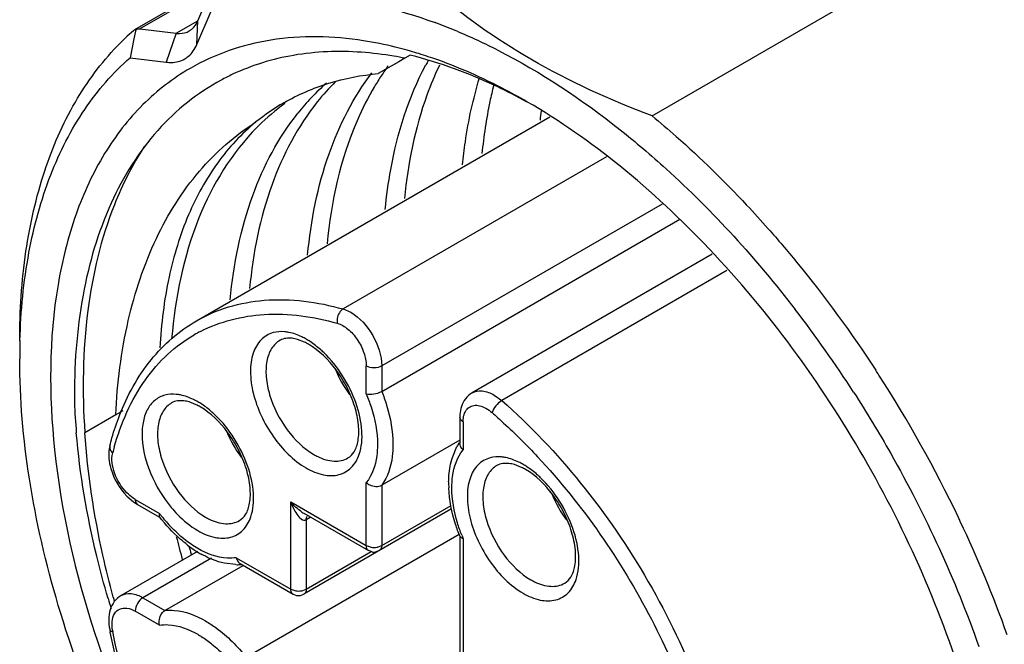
# Model space of a CAD drawing. Header units: inches. Extents: x 0 to 34, y 0 to 22.
# Tile 64 of 126: x 21.518 to 21.871, y 11.109 to 11.333. Entities that reach past the tile are written whole.
import ezdxf

# ---------------------------------------------------------------- set-up
doc = ezdxf.new("R2010")
doc.units = ezdxf.units.IN
doc.header["$LTSCALE"] = 1.87
doc.header["$MEASUREMENT"] = 0
doc.layers.get('0').update_dxf_attribs({"linetype": 'CONTINUOUS'})

msp = doc.modelspace()

# ---------------------------------------------------------------- linework, layer by layer
at = {"color": 7, "linetype": 'CONTINUOUS'}
for p, q in [((21.7448248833, 11.2984621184), (21.9062902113, 11.3916901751)), ((21.587154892, 11.3457268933), (21.558792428, 11.329350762)), ((21.5866885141, 11.3447033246), (21.5607237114, 11.3297115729)), ((21.5815700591, 11.3326498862), (21.5866897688, 11.3447011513)), ((21.5811834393, 11.3240870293), (21.5863023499, 11.3361391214)), ((21.5584079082, 11.3290706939), (21.5587924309, 11.3293507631)), ((21.5587924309, 11.3293507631), (21.558992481, 11.329449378)), ((21.558992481, 11.329449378), (21.5592750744, 11.3295266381)), ((21.5592210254, 11.3292630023), (21.559150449, 11.3289186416)), ((21.5592750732, 11.3295266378), (21.5592210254, 11.3292630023)), ((21.5592750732, 11.3295266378), (21.560264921, 11.3297279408)), ((21.560264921, 11.3297279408), (21.5607235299, 11.3297114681)), ((21.5607235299, 11.3297114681), (21.5737206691, 11.3281186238)), ((21.5737208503, 11.3281187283), (21.5815696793, 11.3326505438)), ((21.5811826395, 11.3240878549), (21.5815700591, 11.3326498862)), ((21.5585774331, 11.326118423), (21.5571963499, 11.3193369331)), ((21.559150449, 11.3289186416), (21.5585774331, 11.326118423)), ((21.5737206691, 11.3281186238), (21.570193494, 11.3177440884)), ((21.5571963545, 11.3193369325), (21.5701938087, 11.3177429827)), ((21.6559843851, 11.3191726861), (21.6537710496, 11.3178950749)), ((21.6578717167, 11.3202606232), (21.6559855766, 11.3191722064)), ((21.6537710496, 11.3178950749), (21.6464215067, 11.3136525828)), ((21.581075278, 11.2247816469), (21.7080832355, 11.2981144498)), ((21.7285041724, 11.2837495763), (21.6337638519, 11.2290477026)), ((21.7484808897, 11.2667765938), (21.647664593, 11.2085665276)), ((21.647664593, 11.1994331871), (21.7548040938, 11.2612941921)), ((21.7663938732, 11.248689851), (21.6801565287, 11.1988974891)), ((21.771753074, 11.2428615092), (21.6907961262, 11.1961179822)), ((21.6337638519, 11.2290477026), (21.6365290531, 11.2278538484)), ((21.6199442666, 11.2171201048), (21.6173857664, 11.2181155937)), ((21.642096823, 11.1985192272), (21.642096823, 11.2085665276)), ((21.647664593, 11.2085665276), (21.647664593, 11.1994331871)), ((21.5809698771, 11.1946211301), (21.5784113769, 11.1956166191)), ((21.6880309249, 11.1981173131), (21.6907961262, 11.1961179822)), ((21.5546288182, 11.1924731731), (21.5520319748, 11.1909739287)), ((21.5520319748, 11.1909739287), (21.540940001, 11.1845703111)), ((21.6757422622, 11.1900816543), (21.6757422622, 11.1806858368)), ((21.6768953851, 11.188474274), (21.6768953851, 11.1784269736)), ((21.6757422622, 11.181945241), (21.647664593, 11.1657335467)), ((21.6730422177, 11.1757249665), (21.6746837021, 11.1796078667)), ((21.6978930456, 11.1721134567), (21.6953345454, 11.1731089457)), ((21.642096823, 11.144009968), (21.642096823, 11.1666475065)), ((21.647664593, 11.1657335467), (21.647664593, 11.144009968)), ((21.5560401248, 11.1618259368), (21.5584323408, 11.1597515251)), ((21.5584323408, 11.1597515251), (21.5598598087, 11.158820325)), ((21.5590445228, 11.1606224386), (21.5677460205, 11.1555983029)), ((21.6149539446, 11.1283410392), (21.6149539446, 11.1596819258)), ((21.6149539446, 11.1596819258), (21.642096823, 11.144009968)), ((21.5598598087, 11.158820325), (21.5677827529, 11.1542457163)), ((21.672750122, 11.1571626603), (21.6197064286, 11.1265389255)), ((21.647664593, 11.144009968), (21.6726158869, 11.1584165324)), ((21.6197059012, 11.1556068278), (21.6429121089, 11.1422078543)), ((21.6219189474, 11.1540597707), (21.6205217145, 11.153253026)), ((21.6205217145, 11.153253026), (21.6205217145, 11.1283410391)), ((21.6754444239, 11.1480269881), (21.5989240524, 11.1038450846)), ((21.6757422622, 11.147263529), (21.6757422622, 11.1038275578)), ((21.6768953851, 11.1465552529), (21.6768953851, 11.1022201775)), ((21.5814304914, 11.1419083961), (21.5539540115, 11.126043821)), ((21.6205217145, 11.1283410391), (21.6439066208, 11.141843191)), ((21.642096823, 11.144009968), (21.6438617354, 11.1434216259)), ((21.6441786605, 11.1417434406), (21.6429121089, 11.1422078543)), ((21.646849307, 11.1422078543), (21.645490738, 11.1417278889)), ((21.6464321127, 11.1435290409), (21.647664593, 11.144009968)), ((21.5864640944, 11.1394879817), (21.5618284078, 11.1252636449)), ((21.5953486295, 11.1396609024), (21.6149539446, 11.1283410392)), ((21.5697383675, 11.1206965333), (21.5978131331, 11.1369065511)), ((21.5952649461, 11.137155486), (21.5910715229, 11.1376778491)), ((21.5967281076, 11.1375330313), (21.6157692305, 11.1265389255)), ((21.6149539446, 11.1283410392), (21.616718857, 11.1277526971)), ((21.6192892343, 11.1278601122), (21.6205217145, 11.1283410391)), ((21.5618284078, 11.1252636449), (21.5697383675, 11.1206965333)), ((21.6157692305, 11.1265389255), (21.6170423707, 11.1260733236)), ((21.6170423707, 11.1260733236), (21.6184297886, 11.1260726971)), ((21.6184297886, 11.1260726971), (21.6197064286, 11.1265389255)), ((21.5677460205, 11.115417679), (21.5590445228, 11.1204418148)), ((21.5508002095, 11.1140208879), (21.550748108, 11.1166953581))]:
    msp.add_line(p, q, dxfattribs=at)
for centre, radius, start, end in [((21.6026441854, 11.1560657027), 0.1872531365, 67.5825640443, 69.9560535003), ((21.6200127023, 11.258573), 0.093621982, 131.1487626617, 136.0735806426), ((21.6001059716, 11.1498007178), 0.1940126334, 67.3626188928, 67.5951924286), ((21.6165417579, 11.1768250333), 0.1506886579, 74.0214061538, 74.6725741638), ((21.6155767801, 11.1734737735), 0.1541760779, 72.871177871, 74.0194860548), ((21.6140530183, 11.1685402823), 0.1593395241, 71.5927698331, 72.870042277), ((21.7252057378, 11.2615216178), 0.0931551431, 143.8607680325, 146.5061130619), ((21.7556228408, 11.2676559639), 0.1043825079, 150.9170436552, 151.9481054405), ((21.6287475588, 11.239328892), 0.0817829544, 115.0878460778, 118.3416283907), ((21.728884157, 11.2590923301), 0.0975633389, 146.5084837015, 149.2300509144), ((21.6818500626, 11.2485918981), 0.0819833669, 131.2207219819, 136.5224238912), ((21.6910709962, 11.2504353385), 0.0851199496, 134.8614136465, 141.4454749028), ((21.6846293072, 11.2459787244), 0.0857981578, 136.5331644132, 141.4300717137), ((21.6518420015, 11.2350624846), 0.0786385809, 120.0292571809, 128.9095841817), ((21.6598564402, 11.2377358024), 0.0803468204, 125.8565938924, 134.5840279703), ((21.8836835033, 11.279759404), 0.1799316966, 173.4708296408, 174.5171876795), ((21.6613369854, 11.2361799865), 0.0824941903, 134.5578884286, 135.2097396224), ((21.4843893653, 10.9905809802), 0.4034581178, 41.4976932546, 43.1313634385), ((21.4528496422, 10.9641286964), 0.4336294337, 32.8159637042, 37.6272131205), ((21.606645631, 11.1740641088), 0.0527705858, 117.2300463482, 119.9960934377), ((21.75504124, 11.2111410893), 0.2375229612, 178.4147194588, 180.004390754), ((21.6107807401, 11.1981342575), 0.0210815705, 59.9514231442, 64.235701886), ((21.6065479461, 11.1940155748), 0.0279178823, 56.5948365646, 59.964856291), ((21.6695394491, 11.2233411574), 0.0417632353, 202.4757286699, 216.8079104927), ((21.4425385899, 10.9573748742), 0.4569336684, 32.8582502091, 33.1219998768), ((21.4411696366, 10.9564741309), 0.4585723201, 25.5302515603, 32.8599863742), ((21.7873680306, 11.2056546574), 0.2503834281, 182.3363653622, 184.8344950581), ((21.5675735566, 11.1715166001), 0.0279178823, 56.5948365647, 59.9648562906), ((21.5718063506, 11.1756352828), 0.0210815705, 59.9514231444, 64.2357018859), ((21.6305650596, 11.2008421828), 0.0417632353, 202.47572867, 216.8079104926), ((21.6919783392, 11.1702249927), 0.0196759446, 147.1849186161, 151.5188037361), ((21.6448264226, 11.1534318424), 0.0968666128, 164.4455479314, 165.7160256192), ((21.6341550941, 11.1954783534), 0.0216713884, 239.9578605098, 244.0071616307), ((21.6887295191, 11.1531276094), 0.0210815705, 59.9514231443, 64.2357018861), ((21.6844967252, 11.1490089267), 0.0279178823, 56.5948365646, 59.9648562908), ((21.7107725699, 11.1664314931), 0.0390668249, 179.3236924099, 182.4230165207), ((21.7474882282, 11.1783345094), 0.0417632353, 202.4757286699, 216.8079104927), ((21.6263373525, 11.1670600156), 0.0132344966, 236.1074279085, 239.9289503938), ((21.6148496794, 11.1913895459), 0.059158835, 217.2290217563, 218.4894896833), ((21.6126272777, 11.189567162), 0.0562851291, 218.445450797, 223.8972270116), ((21.5951807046, 11.1729793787), 0.0216713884, 239.9578605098, 244.0071616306), ((21.4483526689, 10.9599913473), 0.4505747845, 25.3215450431, 25.5203342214), ((21.4580734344, 10.9644703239), 0.439872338, 19.5829038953, 25.3357305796), ((21.9082649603, 11.2296072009), 0.3444390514, 193.8335610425, 195.2395606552), ((21.7314425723, 11.1694521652), 0.05915796, 201.5100241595, 202.7708808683), ((21.6043001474, 11.1787350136), 0.0435088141, 232.596961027, 237.6139075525), ((21.9151981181, 11.2324492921), 0.3483033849, 194.7400118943, 195.2360454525), ((21.6018921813, 11.1749853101), 0.0390525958, 237.6505907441, 240.6361464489), ((21.644880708, 11.1499930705), 0.0066499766, 261.185872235, 278.8141277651), ((21.6448807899, 11.1456242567), 0.0039438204, 259.7448039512, 278.8970319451), ((21.6449653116, 11.1494263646), 0.0060770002, 278.8445961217, 283.967370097), ((21.5957881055, 11.1568263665), 0.0196778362, 268.4765420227, 272.8110090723), ((21.5958184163, 11.1560548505), 0.0189057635, 272.8339268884, 273.9342316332), ((21.7121038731, 11.1504717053), 0.0216713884, 239.9578605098, 244.0071616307), ((21.6177378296, 11.1343241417), 0.0066499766, 261.185872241, 278.814127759), ((21.6178224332, 11.1337574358), 0.0060770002, 278.8445961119, 283.9673701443), ((21.8861292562, 11.2235184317), 0.3509501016, 196.3032034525, 196.9220729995), ((21.8910509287, 11.2173300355), 0.352114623, 195.1173201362, 195.3495893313), ((21.7561164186, 11.1545086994), 0.210196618, 191.1330918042, 191.4218895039), ((21.5651600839, 11.115876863), 0.0144793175, 187.3644988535, 191.1579499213)]:
    msp.add_arc(centre, radius, start, end, dxfattribs=at)
for points, knots in [([(21.7448248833, 11.2984621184), (21.7298294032, 11.3041192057), (21.70195331, 11.3167381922), (21.6768464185, 11.3344005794), (21.6660355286, 11.3439541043)], [0, 0, 0, 0, 0.5262661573, 1, 1, 1, 1]), ([(21.5863023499, 11.3361391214), (21.5983912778, 11.3402699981), (21.6262721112, 11.3433753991), (21.6532065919, 11.3369413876), (21.6668234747, 11.3319769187)], [0, 0, 0, 0, 0.4684913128, 1, 1, 1, 1]), ([(21.5784649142, 11.3289721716), (21.5788018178, 11.3291666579), (21.5801356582, 11.3301016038), (21.5810885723, 11.3315158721), (21.5815704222, 11.3326500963)], [0, 0, 0, 0, 0.2399308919, 1, 1, 1, 1]), ([(21.5737210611, 11.32811885), (21.574151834, 11.3280660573), (21.5757705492, 11.3279714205), (21.5774358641, 11.3283781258), (21.5784649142, 11.3289721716)], [0, 0, 0, 0, 0.2675349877, 1, 1, 1, 1]), ([(21.6411292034, 11.3254429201), (21.6301496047, 11.327152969), (21.6084153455, 11.3277139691), (21.5876671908, 11.3206460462), (21.5787994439, 11.3155269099)], [0, 0, 0, 0, 0.5204369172, 1, 1, 1, 1]), ([(21.6747809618, 11.3288664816), (21.6797448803, 11.3267964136), (21.7004693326, 11.3171279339), (21.7196535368, 11.3043308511), (21.7333435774, 11.2934744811)], [0, 0, 0, 0, 0.2353675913, 1, 1, 1, 1]), ([(21.5175183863, 11.217552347), (21.5175186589, 11.2283236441), (21.5188402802, 11.2490101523), (21.5253844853, 11.2781123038), (21.5363156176, 11.3033138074), (21.5467712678, 11.3174916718), (21.5525832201, 11.3235217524)], [0, 0, 0, 0, 0.2830115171, 0.5424654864, 0.7799501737, 1, 1, 1, 1]), ([(21.5768341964, 11.3189308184), (21.5773062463, 11.3192033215), (21.5791754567, 11.320513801), (21.5805081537, 11.322497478), (21.5811834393, 11.3240870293)], [0, 0, 0, 0, 0.2398916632, 1, 1, 1, 1]), ([(21.6563740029, 11.3221538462), (21.6550946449, 11.3225044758), (21.6500615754, 11.3238121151), (21.6449565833, 11.3248468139), (21.6411292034, 11.3254429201)], [0, 0, 0, 0, 0.2551001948, 1, 1, 1, 1]), ([(21.5176091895, 11.2177121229), (21.5179033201, 11.2282980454), (21.5198453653, 11.2485570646), (21.527504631, 11.2768026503), (21.5396800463, 11.300844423), (21.550998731, 11.3139250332), (21.5571963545, 11.3193369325)], [0, 0, 0, 0, 0.2836980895, 0.5427248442, 0.7795795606, 1, 1, 1, 1]), ([(21.5701938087, 11.3177429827), (21.5707965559, 11.3176691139), (21.5730615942, 11.317529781), (21.5753937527, 11.3180992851), (21.5768341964, 11.3189308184)], [0, 0, 0, 0, 0.2674569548, 1, 1, 1, 1]), ([(21.64029889, 11.3213087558), (21.6322048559, 11.3218750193), (21.6162849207, 11.3213099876), (21.6009976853, 11.3166395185), (21.5940709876, 11.3133963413)], [0, 0, 0, 0, 0.5147651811, 1, 1, 1, 1]), ([(21.6559862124, 11.3191725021), (21.6546659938, 11.3194367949), (21.6494741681, 11.3203949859), (21.6442222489, 11.3210342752), (21.64029889, 11.3213087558)], [0, 0, 0, 0, 0.255033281, 1, 1, 1, 1]), ([(21.6997265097, 11.3035429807), (21.6962476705, 11.3054478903), (21.682857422, 11.312304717), (21.6686326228, 11.3176208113), (21.657871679, 11.3202606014)], [0, 0, 0, 0, 0.2636030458, 1, 1, 1, 1]), ([(21.6998458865, 11.3035373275), (21.6969071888, 11.3052339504), (21.6854972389, 11.3114864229), (21.6734936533, 11.3166909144), (21.6643674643, 11.3197273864)], [0, 0, 0, 0, 0.2607946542, 1, 1, 1, 1]), ([(21.5787994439, 11.3155269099), (21.5726210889, 11.3119602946), (21.5609244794, 11.3029200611), (21.5470055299, 11.2848535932), (21.5367981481, 11.2627172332), (21.5279857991, 11.2270951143), (21.5279893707, 11.1753741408), (21.5375329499, 11.1338772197), (21.5445049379, 11.1124671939)], [0, 0, 0, 0, 0.0969006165, 0.1980934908, 0.3069490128, 0.4256231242, 0.6941550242, 1, 1, 1, 1]), ([(21.6488971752, 11.2648040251), (21.6493597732, 11.2696215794), (21.6517896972, 11.2874913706), (21.6572918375, 11.305088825), (21.6635029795, 11.3167440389)], [0, 0, 0, 0, 0.2681784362, 1, 1, 1, 1]), ([(21.6683853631, 11.3166506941), (21.6667089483, 11.3131465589), (21.6603594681, 11.2978574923), (21.6570601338, 11.281405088), (21.6558573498, 11.2688144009)], [0, 0, 0, 0, 0.2349612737, 1, 1, 1, 1]), ([(21.6124879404, 11.3031454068), (21.6175643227, 11.3060770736), (21.6285946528, 11.3108740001), (21.6403977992, 11.3131044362), (21.6464238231, 11.3136465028)], [0, 0, 0, 0, 0.4920987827, 1, 1, 1, 1]), ([(21.621027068, 11.2484226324), (21.6221890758, 11.260757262), (21.626694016, 11.2839206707), (21.6374519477, 11.3051627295), (21.6440984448, 11.3138939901)], [0, 0, 0, 0, 0.5303062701, 1, 1, 1, 1]), ([(21.6767362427, 11.2808792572), (21.6769996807, 11.2836223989), (21.6782521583, 11.2941523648), (21.6804918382, 11.3045778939), (21.682803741, 11.3120784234)], [0, 0, 0, 0, 0.2598670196, 1, 1, 1, 1]), ([(21.5899214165, 11.3113093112), (21.5814034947, 11.3067144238), (21.5654109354, 11.293853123), (21.5485472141, 11.2666172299), (21.538746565, 11.2328963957), (21.5370424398, 11.2083507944), (21.5371927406, 11.1954475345)], [0, 0, 0, 0, 0.2176566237, 0.4504725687, 0.7097947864, 1, 1, 1, 1]), ([(21.6450549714, 11.3090049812), (21.6427041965, 11.3050585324), (21.633746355, 11.2873574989), (21.6294131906, 11.267569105), (21.6279913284, 11.2524401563)], [0, 0, 0, 0, 0.2321240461, 1, 1, 1, 1]), ([(21.6878971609, 11.3094515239), (21.6873990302, 11.3074973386), (21.6855152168, 11.2994005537), (21.6842933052, 11.2911541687), (21.6836944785, 11.2848877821)], [0, 0, 0, 0, 0.2426334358, 1, 1, 1, 1]), ([(21.6245058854, 11.3034871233), (21.6174721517, 11.2946732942), (21.6060545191, 11.2729355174), (21.6013509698, 11.2490828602), (21.6001549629, 11.2363648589)], [0, 0, 0, 0, 0.4688629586, 1, 1, 1, 1]), ([(21.8710708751, 11.0069860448), (21.8710702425, 11.0205204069), (21.8685936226, 11.0486869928), (21.8551273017, 11.1065103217), (21.8238589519, 11.1774345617), (21.7780673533, 11.2399729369), (21.7347221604, 11.2805437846), (21.711566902, 11.2967703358), (21.6998458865, 11.3035373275)], [0, 0, 0, 0, 0.1142560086, 0.2375383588, 0.5000028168, 0.7624650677, 0.8857454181, 1, 1, 1, 1]), ([(21.5931952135, 11.2323463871), (21.5943912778, 11.2450649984), (21.5990951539, 11.2689187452), (21.6105138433, 11.2906573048), (21.6175482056, 11.2994712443)], [0, 0, 0, 0, 0.5311384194, 1, 1, 1, 1]), ([(21.7448248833, 11.2984621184), (21.7477582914, 11.296042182), (21.7596053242, 11.285919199), (21.7707749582, 11.275009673), (21.7788283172, 11.2664145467)], [0, 0, 0, 0, 0.2440599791, 1, 1, 1, 1]), ([(21.5520307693, 11.190973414), (21.5525749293, 11.2023639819), (21.5553056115, 11.2241355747), (21.5651959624, 11.2541383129), (21.5806854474, 11.2789730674), (21.5948456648, 11.2914500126), (21.6024464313, 11.2962590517)], [0, 0, 0, 0, 0.2826298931, 0.5406175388, 0.7770805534, 1, 1, 1, 1]), ([(21.6024464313, 11.2962590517), (21.5972672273, 11.2920206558), (21.5877348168, 11.2817219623), (21.577248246, 11.262580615), (21.5703799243, 11.2399607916), (21.5683685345, 11.2236609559), (21.5679066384, 11.2151302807)], [0, 0, 0, 0, 0.2216404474, 0.458644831, 0.7170650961, 1, 1, 1, 1]), ([(21.6027916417, 11.294298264), (21.5937226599, 11.2851627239), (21.5788765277, 11.260729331), (21.573377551, 11.2331369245), (21.5721432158, 11.2183422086)], [0, 0, 0, 0, 0.4644015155, 1, 1, 1, 1]), ([(21.7333435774, 11.2934744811), (21.7390053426, 11.2889846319), (21.7619412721, 11.2694574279), (21.7823105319, 11.2469883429), (21.7962840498, 11.2288687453)], [0, 0, 0, 0, 0.240002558, 1, 1, 1, 1]), ([(21.5623771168, 11.2875421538), (21.5580552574, 11.2809458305), (21.5485407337, 11.262110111), (21.5403395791, 11.2270872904), (21.5399468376, 11.1991937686), (21.5409423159, 11.1845693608)], [0, 0, 0, 0, 0.2215570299, 0.5881798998, 1, 1, 1, 1]), ([(21.7865723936, 11.2579082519), (21.7900516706, 11.2539759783), (21.8038610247, 11.2377521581), (21.8164533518, 11.2204980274), (21.825224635, 11.207054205)], [0, 0, 0, 0, 0.2464729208, 1, 1, 1, 1]), ([(21.581075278, 11.2247816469), (21.5847053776, 11.2268776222), (21.5926231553, 11.2302818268), (21.610485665, 11.233535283), (21.6246075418, 11.2316241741), (21.6337638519, 11.2290477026)], [0, 0, 0, 0, 0.2323767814, 0.472691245, 1, 1, 1, 1]), ([(21.5824996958, 11.220986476), (21.5895100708, 11.2245941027), (21.606286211, 11.2287902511), (21.6231676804, 11.2263202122), (21.6316712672, 11.2239274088)], [0, 0, 0, 0, 0.4715981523, 1, 1, 1, 1]), ([(21.6337638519, 11.2290477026), (21.6333764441, 11.2288240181), (21.631945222, 11.2275228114), (21.6313897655, 11.2253578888), (21.6316712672, 11.2239274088)], [0, 0, 0, 0, 0.2347956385, 1, 1, 1, 1]), ([(21.6365290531, 11.2278538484), (21.6398342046, 11.2259454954), (21.6450559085, 11.2199185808), (21.647664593, 11.212382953), (21.647664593, 11.2085665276)], [0, 0, 0, 0, 0.5000063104, 1, 1, 1, 1]), ([(21.5533600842, 11.1907236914), (21.5561345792, 11.1978918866), (21.5633801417, 11.2111698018), (21.5748676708, 11.2211974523), (21.581075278, 11.2247816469)], [0, 0, 0, 0, 0.5174480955, 1, 1, 1, 1]), ([(21.6316712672, 11.2239274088), (21.6330523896, 11.2235387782), (21.6358244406, 11.2218531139), (21.6390809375, 11.2181168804), (21.641401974, 11.2135443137), (21.642096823, 11.2101698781), (21.642096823, 11.2085665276)], [0, 0, 0, 0, 0.2202536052, 0.4819883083, 0.7538654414, 1, 1, 1, 1]), ([(21.5515074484, 11.1794070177), (21.55388899, 11.1879611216), (21.5591935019, 11.2001658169), (21.5703455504, 11.2129854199), (21.5768495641, 11.2177957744), (21.5802634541, 11.2197665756)], [0, 0, 0, 0, 0.5257627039, 0.7665942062, 1, 1, 1, 1]), ([(21.6086875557, 11.2205529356), (21.607041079, 11.2201123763), (21.6037822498, 11.2181941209), (21.6009549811, 11.2129095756), (21.6001668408, 11.2061814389), (21.6012626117, 11.1985278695), (21.6041266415, 11.1905659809), (21.6097530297, 11.1808413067), (21.6158306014, 11.1746051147), (21.6205217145, 11.1718965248)], [0, 0, 0, 0, 0.0869374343, 0.1819360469, 0.2951340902, 0.427345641, 0.5731023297, 0.7236956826, 1, 1, 1, 1]), ([(21.6142738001, 11.2206389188), (21.6137854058, 11.2207361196), (21.6119359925, 11.2210148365), (21.6100140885, 11.2209078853), (21.6086875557, 11.2205529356)], [0, 0, 0, 0, 0.2661287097, 1, 1, 1, 1]), ([(21.6205217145, 11.2181846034), (21.6200043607, 11.2184833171), (21.6180257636, 11.2195374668), (21.6158875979, 11.2203177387), (21.6142738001, 11.2206389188)], [0, 0, 0, 0, 0.2663572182, 1, 1, 1, 1]), ([(21.6111006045, 11.2177862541), (21.6098816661, 11.2170817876), (21.6076675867, 11.2148235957), (21.6060584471, 11.2100593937), (21.6059215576, 11.2043210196), (21.6076944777, 11.1956667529), (21.6129005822, 11.1854936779), (21.6195299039, 11.1788983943), (21.6233055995, 11.176718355)], [0, 0, 0, 0, 0.0871458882, 0.1868580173, 0.3045350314, 0.4386764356, 0.7301271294, 1, 1, 1, 1]), ([(21.6173857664, 11.2181155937), (21.6167534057, 11.2182997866), (21.6146864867, 11.2187598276), (21.6123738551, 11.2185221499), (21.6111002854, 11.2177868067)], [0, 0, 0, 0, 0.3093288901, 1, 1, 1, 1]), ([(21.6355109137, 11.1755090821), (21.6364062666, 11.1760260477), (21.6381589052, 11.177913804), (21.639448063, 11.182155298), (21.6394955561, 11.1877561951), (21.6381051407, 11.1942355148), (21.6353452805, 11.2009454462), (21.6303538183, 11.2089919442), (21.6252308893, 11.2141342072), (21.6213370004, 11.2163824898)], [0, 0, 0, 0, 0.0644240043, 0.1530785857, 0.2703406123, 0.4101628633, 0.5633752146, 0.719820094, 1, 1, 1, 1]), ([(21.6267969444, 11.213397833), (21.6264061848, 11.2137720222), (21.6248680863, 11.2151847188), (21.6232105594, 11.2164701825), (21.621918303, 11.2173213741)], [0, 0, 0, 0, 0.2590594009, 1, 1, 1, 1]), ([(21.6395634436, 11.1768199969), (21.6404731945, 11.1794912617), (21.6409388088, 11.1858581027), (21.6386993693, 11.1955490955), (21.6339790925, 11.2051759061), (21.6293941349, 11.2109107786), (21.6267969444, 11.213397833)], [0, 0, 0, 0, 0.2096768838, 0.4603911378, 0.7328117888, 1, 1, 1, 1]), ([(21.6998800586, 10.8952837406), (21.6873963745, 10.9024905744), (21.6627350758, 10.9197732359), (21.6165699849, 10.9629830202), (21.5678000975, 11.0295894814), (21.5344976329, 11.1051267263), (21.5201569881, 11.1667104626), (21.5175178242, 11.1967085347), (21.5175182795, 11.2111228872)], [0, 0, 0, 0, 0.1142556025, 0.2375377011, 0.5000023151, 0.76246566, 0.8857463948, 1, 1, 1, 1]), ([(21.5752994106, 11.1981399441), (21.5748110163, 11.1982371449), (21.572961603, 11.1985158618), (21.5710396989, 11.1984089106), (21.5697131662, 11.1980539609)], [0, 0, 0, 0, 0.2661287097, 1, 1, 1, 1]), ([(21.642096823, 11.1985192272), (21.6429861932, 11.1983060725), (21.6449393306, 11.1984000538), (21.6468058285, 11.1989373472), (21.647664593, 11.1994331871)], [0, 0, 0, 0, 0.4797829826, 1, 1, 1, 1]), ([(21.642096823, 11.1985192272), (21.6427418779, 11.196982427), (21.6449145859, 11.1911293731), (21.6461297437, 11.1848615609), (21.6461334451, 11.1802802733)], [0, 0, 0, 0, 0.2667564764, 1, 1, 1, 1]), ([(21.647664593, 11.1994331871), (21.6483110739, 11.1978138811), (21.6504903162, 11.1916479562), (21.6516973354, 11.1850836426), (21.6517012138, 11.1802832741)], [0, 0, 0, 0, 0.2664421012, 1, 1, 1, 1]), ([(21.6801565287, 11.1988974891), (21.6792398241, 11.1983681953), (21.6776019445, 11.1969071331), (21.6766379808, 11.1949580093), (21.6763101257, 11.193939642)], [0, 0, 0, 0, 0.4973441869, 1, 1, 1, 1]), ([(21.6801568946, 11.1988968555), (21.6812190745, 11.1995101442), (21.6841255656, 11.1999513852), (21.6867283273, 11.1988694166), (21.6880309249, 11.1981173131)], [0, 0, 0, 0, 0.4491668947, 1, 1, 1, 1]), ([(21.8172786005, 11.1991308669), (21.8219301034, 11.1919251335), (21.8395362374, 11.1628292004), (21.8538486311, 11.1317169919), (21.8622917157, 11.1077329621)], [0, 0, 0, 0, 0.2522294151, 1, 1, 1, 1]), ([(21.5697131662, 11.1980539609), (21.5683906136, 11.1977000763), (21.5657982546, 11.1963754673), (21.5630423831, 11.1927546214), (21.56157521, 11.1879586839), (21.5612844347, 11.180022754), (21.5642155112, 11.1692412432), (21.5689654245, 11.1613635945), (21.5719654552, 11.1577459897)], [0, 0, 0, 0, 0.0890154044, 0.1822225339, 0.2881399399, 0.4101642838, 0.6944324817, 1, 1, 1, 1]), ([(21.572126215, 11.1952872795), (21.5709072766, 11.1945828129), (21.5686931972, 11.192324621), (21.5670840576, 11.187560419), (21.5669471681, 11.1818220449), (21.5687200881, 11.1731677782), (21.5739261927, 11.1629947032), (21.5805555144, 11.1563994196), (21.58433121, 11.1542193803)], [0, 0, 0, 0, 0.0871458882, 0.1868580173, 0.3045350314, 0.4386764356, 0.7301271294, 1, 1, 1, 1]), ([(21.5784113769, 11.1956166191), (21.5777790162, 11.1958008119), (21.5757120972, 11.196260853), (21.5733994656, 11.1960231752), (21.5721258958, 11.195287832)], [0, 0, 0, 0, 0.3093288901, 1, 1, 1, 1]), ([(21.581547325, 11.1956856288), (21.5810299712, 11.1959843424), (21.5790513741, 11.1970384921), (21.5769132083, 11.1978187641), (21.5752994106, 11.1981399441)], [0, 0, 0, 0, 0.2663572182, 1, 1, 1, 1]), ([(21.5878225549, 11.1908988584), (21.5874317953, 11.1912730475), (21.5858936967, 11.1926857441), (21.5842361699, 11.1939712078), (21.5829439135, 11.1948223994)], [0, 0, 0, 0, 0.2590594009, 1, 1, 1, 1]), ([(21.6907961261, 11.1961179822), (21.6899572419, 11.195633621), (21.6885770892, 11.1943145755), (21.6875449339, 11.1926755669), (21.6873209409, 11.1917959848)], [0, 0, 0, 0, 0.5162606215, 1, 1, 1, 1]), ([(21.6907961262, 11.1961179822), (21.7010936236, 11.1871242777), (21.7204530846, 11.1666573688), (21.744421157, 11.1315583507), (21.7628336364, 11.093252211), (21.7708785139, 11.0662533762), (21.7735183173, 11.0528389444)], [0, 0, 0, 0, 0.244067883, 0.5000042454, 0.7559384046, 1, 1, 1, 1]), ([(21.5965365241, 11.1530101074), (21.5974318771, 11.153527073), (21.5991845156, 11.1554148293), (21.6004736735, 11.1596563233), (21.6005211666, 11.1652572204), (21.5991307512, 11.1717365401), (21.5963708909, 11.1784464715), (21.5913794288, 11.1864929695), (21.5862564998, 11.1916352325), (21.5823626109, 11.1938835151)], [0, 0, 0, 0, 0.0644240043, 0.1530785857, 0.2703406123, 0.4101628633, 0.5633752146, 0.719820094, 1, 1, 1, 1]), ([(21.6763101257, 11.193939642), (21.6760132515, 11.1930175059), (21.6757845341, 11.1917173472), (21.6757422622, 11.1904155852), (21.6757422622, 11.1900816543)], [0, 0, 0, 0, 0.7436579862, 1, 1, 1, 1]), ([(21.6768953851, 11.188474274), (21.6768953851, 11.1887604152), (21.6769372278, 11.1898222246), (21.6771537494, 11.1908864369), (21.6774484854, 11.1916057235)], [0, 0, 0, 0, 0.2690633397, 1, 1, 1, 1]), ([(21.6774484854, 11.1916057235), (21.6775366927, 11.1918209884), (21.6779123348, 11.192607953), (21.6785001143, 11.1933027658), (21.6790210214, 11.1936742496)], [0, 0, 0, 0, 0.2666510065, 1, 1, 1, 1]), ([(21.6790210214, 11.1936742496), (21.6795280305, 11.1940358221), (21.6808026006, 11.1945346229), (21.6829632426, 11.1943719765), (21.6852181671, 11.1934282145), (21.6866259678, 11.1924029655), (21.6873209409, 11.1917959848)], [0, 0, 0, 0, 0.2049286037, 0.431545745, 0.6963503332, 1, 1, 1, 1]), ([(21.6873209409, 11.1917959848), (21.6887253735, 11.190569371), (21.6943812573, 11.1854920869), (21.6997676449, 11.1801161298), (21.7036785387, 11.1759209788)], [0, 0, 0, 0, 0.2453507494, 1, 1, 1, 1]), ([(21.5499231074, 11.1799105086), (21.5501609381, 11.1808444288), (21.5511462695, 11.1844973), (21.5523423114, 11.1880941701), (21.5533600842, 11.1907236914)], [0, 0, 0, 0, 0.254728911, 1, 1, 1, 1]), ([(21.6005890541, 11.1543210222), (21.601498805, 11.156992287), (21.6019644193, 11.163359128), (21.5997249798, 11.1730501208), (21.595004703, 11.1826769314), (21.5904197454, 11.188411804), (21.5878225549, 11.1908988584)], [0, 0, 0, 0, 0.2096768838, 0.4603911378, 0.7328117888, 1, 1, 1, 1]), ([(21.6768953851, 11.188474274), (21.6767236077, 11.1885734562), (21.6761704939, 11.1889465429), (21.6757417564, 11.1896051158), (21.6757417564, 11.1900816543)], [0, 0, 0, 0, 0.2939052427, 1, 1, 1, 1]), ([(21.5492909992, 11.1249995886), (21.5478185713, 11.1300340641), (21.5425785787, 11.1495741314), (21.5391362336, 11.1696204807), (21.5378753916, 11.1845529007)], [0, 0, 0, 0, 0.2592751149, 1, 1, 1, 1]), ([(21.5511216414, 11.1254998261), (21.5497730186, 11.1304920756), (21.5449846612, 11.14990732), (21.5419492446, 11.1697770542), (21.5409423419, 11.184568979)], [0, 0, 0, 0, 0.2585942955, 1, 1, 1, 1]), ([(21.6768953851, 11.1784269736), (21.6767207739, 11.1785867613), (21.6761349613, 11.1792073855), (21.6757420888, 11.1800647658), (21.6757418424, 11.1806858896)], [0, 0, 0, 0, 0.2759206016, 1, 1, 1, 1]), ([(21.5499231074, 11.1799105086), (21.5498319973, 11.179552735), (21.5495284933, 11.1780529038), (21.5495006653, 11.1765042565), (21.5495977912, 11.1753490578)], [0, 0, 0, 0, 0.2415442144, 1, 1, 1, 1]), ([(21.5499226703, 11.17991062), (21.5498127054, 11.1794799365), (21.5499309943, 11.1784485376), (21.550564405, 11.1776722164), (21.5509544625, 11.1773315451)], [0, 0, 0, 0, 0.4618749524, 1, 1, 1, 1]), ([(21.5560559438, 11.1629866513), (21.5540949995, 11.1649852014), (21.5512951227, 11.1695116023), (21.550358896, 11.1749928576), (21.5509544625, 11.1773315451)], [0, 0, 0, 0, 0.5370769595, 1, 1, 1, 1]), ([(21.6461334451, 11.1802802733), (21.6461345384, 11.1789270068), (21.6458682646, 11.1741691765), (21.6442651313, 11.1693094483), (21.642096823, 11.1666475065)], [0, 0, 0, 0, 0.2827222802, 1, 1, 1, 1]), ([(21.6517012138, 11.1802832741), (21.6517023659, 11.1788572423), (21.6514312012, 11.1738063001), (21.6498376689, 11.168667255), (21.647664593, 11.1657335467)], [0, 0, 0, 0, 0.2808859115, 1, 1, 1, 1]), ([(21.672858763, 11.1647942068), (21.6728576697, 11.1661474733), (21.6731239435, 11.1709053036), (21.6747270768, 11.1757650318), (21.6768953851, 11.1784269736)], [0, 0, 0, 0, 0.2827222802, 1, 1, 1, 1]), ([(21.5495977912, 11.1753490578), (21.5497000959, 11.1741322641), (21.5506710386, 11.169160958), (21.5533581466, 11.1645544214), (21.5560401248, 11.1618259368)], [0, 0, 0, 0, 0.2419429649, 1, 1, 1, 1]), ([(21.6205217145, 11.1718965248), (21.6224392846, 11.1707893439), (21.6262443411, 11.1691516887), (21.6322329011, 11.1689763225), (21.6371841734, 11.1718018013), (21.6389654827, 11.1750642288), (21.6395634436, 11.1768199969)], [0, 0, 0, 0, 0.2902035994, 0.533833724, 0.756907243, 1, 1, 1, 1]), ([(21.6246574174, 11.1759990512), (21.6264839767, 11.1751101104), (21.6301356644, 11.1739014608), (21.6340369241, 11.1746579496), (21.6355105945, 11.1755096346)], [0, 0, 0, 0, 0.5441022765, 1, 1, 1, 1]), ([(21.6717084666, 11.1668926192), (21.6717179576, 11.1676713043), (21.6718468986, 11.1706512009), (21.6723729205, 11.1736244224), (21.6730422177, 11.1757249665)], [0, 0, 0, 0, 0.2610306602, 1, 1, 1, 1]), ([(21.6866363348, 11.1755462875), (21.6849898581, 11.1751057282), (21.6817310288, 11.1731874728), (21.6789037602, 11.1679029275), (21.6781156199, 11.1611747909), (21.6792113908, 11.1535212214), (21.6820754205, 11.1455593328), (21.6877018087, 11.1358346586), (21.6937793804, 11.1295984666), (21.6984704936, 11.1268898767)], [0, 0, 0, 0, 0.0869374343, 0.1819360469, 0.2951340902, 0.427345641, 0.5731023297, 0.7236956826, 1, 1, 1, 1]), ([(21.6922225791, 11.1756322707), (21.6917341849, 11.1757294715), (21.6898847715, 11.1760081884), (21.6879628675, 11.1759012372), (21.6866363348, 11.1755462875)], [0, 0, 0, 0, 0.2661287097, 1, 1, 1, 1]), ([(21.6953345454, 11.1731089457), (21.6947021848, 11.1732931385), (21.6926352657, 11.1737531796), (21.6903226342, 11.1735155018), (21.6890490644, 11.1727801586)], [0, 0, 0, 0, 0.3093288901, 1, 1, 1, 1]), ([(21.6984704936, 11.1731779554), (21.6979531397, 11.173476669), (21.6959745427, 11.1745308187), (21.6938363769, 11.1753110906), (21.6922225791, 11.1756322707)], [0, 0, 0, 0, 0.2663572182, 1, 1, 1, 1]), ([(21.7036785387, 11.1759209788), (21.7198814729, 11.1585403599), (21.7469710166, 11.1194415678), (21.7635565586, 11.07476199), (21.7680377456, 11.0519903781)], [0, 0, 0, 0, 0.5058910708, 1, 1, 1, 1]), ([(21.6890493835, 11.172779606), (21.6878304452, 11.1720751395), (21.6856163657, 11.1698169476), (21.6840072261, 11.1650527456), (21.6838703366, 11.1593143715), (21.6856432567, 11.1506601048), (21.6908493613, 11.1404870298), (21.6974786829, 11.1338917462), (21.7012543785, 11.1317117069)], [0, 0, 0, 0, 0.0871458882, 0.1868580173, 0.3045350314, 0.4386764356, 0.7301271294, 1, 1, 1, 1]), ([(21.7134596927, 11.130502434), (21.7143550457, 11.1310193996), (21.7161076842, 11.1329071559), (21.717396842, 11.1371486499), (21.7174443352, 11.142749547), (21.7160539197, 11.1492288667), (21.7132940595, 11.1559387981), (21.7083025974, 11.1639852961), (21.7031796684, 11.1691275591), (21.6992857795, 11.1713758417)], [0, 0, 0, 0, 0.0644240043, 0.1530785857, 0.2703406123, 0.4101628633, 0.5633752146, 0.719820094, 1, 1, 1, 1]), ([(21.7047457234, 11.168391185), (21.7043549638, 11.1687653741), (21.7028168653, 11.1701780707), (21.7011593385, 11.1714635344), (21.699867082, 11.172314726)], [0, 0, 0, 0, 0.2590594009, 1, 1, 1, 1]), ([(21.642096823, 11.1666475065), (21.6424662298, 11.1663094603), (21.644076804, 11.1652388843), (21.6464177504, 11.1650136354), (21.647664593, 11.1657335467)], [0, 0, 0, 0, 0.2580463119, 1, 1, 1, 1]), ([(21.7175122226, 11.1318133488), (21.7184219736, 11.1344846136), (21.7188875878, 11.1408514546), (21.7166481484, 11.1505424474), (21.7119278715, 11.160169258), (21.707342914, 11.1659041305), (21.7047457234, 11.168391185)], [0, 0, 0, 0, 0.2096768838, 0.4603911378, 0.7328117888, 1, 1, 1, 1]), ([(21.5590445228, 11.1606224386), (21.5587849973, 11.1607722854), (21.5577094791, 11.1614540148), (21.556737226, 11.1622923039), (21.5560559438, 11.1629866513)], [0, 0, 0, 0, 0.2355152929, 1, 1, 1, 1]), ([(21.6757908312, 11.14726354), (21.6751970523, 11.1487218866), (21.6731422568, 11.1543657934), (21.6719264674, 11.1603498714), (21.6717406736, 11.1647798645)], [0, 0, 0, 0, 0.2620619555, 1, 1, 1, 1]), ([(21.6764047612, 11.1477610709), (21.6758365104, 11.1492030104), (21.6739202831, 11.1546916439), (21.6728622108, 11.1605269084), (21.672858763, 11.1647942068)], [0, 0, 0, 0, 0.2664303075, 1, 1, 1, 1]), ([(21.5590445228, 11.1606224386), (21.5590445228, 11.1604241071), (21.5590910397, 11.1597586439), (21.5594469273, 11.1590581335), (21.5598595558, 11.158819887)], [0, 0, 0, 0, 0.2939108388, 1, 1, 1, 1]), ([(21.6149539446, 11.1596819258), (21.6152236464, 11.1589027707), (21.6158738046, 11.1573547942), (21.6171279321, 11.1549798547), (21.6193654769, 11.1525856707), (21.6205217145, 11.153253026)], [0, 0, 0, 0, 0.2786580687, 0.548811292, 1, 1, 1, 1]), ([(21.5719654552, 11.1577459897), (21.5726866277, 11.1568763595), (21.5755173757, 11.1537121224), (21.578846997, 11.1509566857), (21.581547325, 11.1493975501)], [0, 0, 0, 0, 0.265957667, 1, 1, 1, 1]), ([(21.5677460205, 11.1555983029), (21.5677066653, 11.1554656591), (21.5676056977, 11.1550420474), (21.5676193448, 11.1545295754), (21.5678067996, 11.1542875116)], [0, 0, 0, 0, 0.3112552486, 1, 1, 1, 1]), ([(21.5778721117, 11.1441723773), (21.5769602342, 11.1448682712), (21.5732808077, 11.1478989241), (21.570026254, 11.1514314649), (21.5678070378, 11.1542877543)], [0, 0, 0, 0, 0.2407722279, 1, 1, 1, 1]), ([(21.581547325, 11.1493975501), (21.583464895, 11.1482903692), (21.5872699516, 11.146652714), (21.5932585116, 11.1464773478), (21.5982097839, 11.1493028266), (21.5999910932, 11.1525652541), (21.6005890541, 11.1543210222)], [0, 0, 0, 0, 0.2902035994, 0.533833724, 0.756907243, 1, 1, 1, 1]), ([(21.5856830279, 11.1535000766), (21.5875095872, 11.1526111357), (21.5911612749, 11.1514024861), (21.5950625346, 11.152158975), (21.596536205, 11.15301066)], [0, 0, 0, 0, 0.5441022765, 1, 1, 1, 1]), ([(21.5815712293, 11.1429548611), (21.5807417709, 11.1434328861), (21.5773096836, 11.145609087), (21.5742226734, 11.1483065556), (21.5720690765, 11.1505409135)], [0, 0, 0, 0, 0.235763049, 1, 1, 1, 1]), ([(21.6768953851, 11.1465552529), (21.6767608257, 11.1465875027), (21.6763434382, 11.146711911), (21.6759064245, 11.1469800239), (21.6757905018, 11.1472634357)], [0, 0, 0, 0, 0.3112424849, 1, 1, 1, 1]), ([(21.5953486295, 11.1396609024), (21.5942965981, 11.1394912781), (21.5894857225, 11.1392846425), (21.5847868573, 11.1411016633), (21.5815712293, 11.1429548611)], [0, 0, 0, 0, 0.2230711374, 1, 1, 1, 1]), ([(21.6429118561, 11.1422074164), (21.6427820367, 11.1422823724), (21.6422510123, 11.1427291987), (21.642096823, 11.1434812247), (21.642096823, 11.144009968)], [0, 0, 0, 0, 0.2208874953, 1, 1, 1, 1]), ([(21.647664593, 11.144009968), (21.647664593, 11.1438116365), (21.6476180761, 11.1431461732), (21.6472621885, 11.1424456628), (21.6468495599, 11.1422074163)], [0, 0, 0, 0, 0.2939108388, 1, 1, 1, 1]), ([(21.5910715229, 11.1376778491), (21.5903706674, 11.1378313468), (21.5874786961, 11.138598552), (21.5847229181, 11.1398367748), (21.5827425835, 11.1409500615)], [0, 0, 0, 0, 0.2400135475, 1, 1, 1, 1]), ([(21.5953486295, 11.1396609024), (21.5953996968, 11.1394298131), (21.5956442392, 11.1386122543), (21.5961902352, 11.1378433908), (21.5967279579, 11.1375326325)], [0, 0, 0, 0, 0.2759212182, 1, 1, 1, 1]), ([(21.6984704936, 11.1268898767), (21.7003880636, 11.1257826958), (21.7041931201, 11.1241450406), (21.7101816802, 11.1239696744), (21.7151329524, 11.1267951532), (21.7169142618, 11.1300575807), (21.7175122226, 11.1318133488)], [0, 0, 0, 0, 0.2902035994, 0.533833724, 0.756907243, 1, 1, 1, 1]), ([(21.6157689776, 11.1265384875), (21.6156391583, 11.1266134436), (21.6151081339, 11.12706027), (21.6149539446, 11.1278122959), (21.6149539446, 11.1283410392)], [0, 0, 0, 0, 0.2208874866, 1, 1, 1, 1]), ([(21.6205217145, 11.1283410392), (21.6205217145, 11.1281427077), (21.6204751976, 11.1274772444), (21.6201193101, 11.126776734), (21.6197066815, 11.1265384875)], [0, 0, 0, 0, 0.2939108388, 1, 1, 1, 1]), ([(21.7026061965, 11.1309924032), (21.7044327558, 11.1301034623), (21.7080844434, 11.1288948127), (21.7119857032, 11.1296513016), (21.7134593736, 11.1305029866)], [0, 0, 0, 0, 0.5441022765, 1, 1, 1, 1]), ([(21.5539540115, 11.126043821), (21.5530132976, 11.1255006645), (21.5513411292, 11.1239904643), (21.549354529, 11.1198412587), (21.5494236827, 11.1162176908), (21.5498754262, 11.1139221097)], [0, 0, 0, 0, 0.2403999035, 0.4822222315, 1, 1, 1, 1]), ([(21.5539543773, 11.1260431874), (21.5550165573, 11.1266564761), (21.5579230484, 11.1270977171), (21.5605258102, 11.1260157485), (21.5618284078, 11.1252636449)], [0, 0, 0, 0, 0.4491668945, 1, 1, 1, 1]), ([(21.5618284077, 11.125263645), (21.5610020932, 11.1247865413), (21.5596960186, 11.1232802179), (21.5590445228, 11.1213959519), (21.5590445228, 11.1204418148)], [0, 0, 0, 0, 0.5000063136, 1, 1, 1, 1]), ([(21.550748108, 11.1166953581), (21.550851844, 11.1176771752), (21.5513169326, 11.1195130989), (21.5533967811, 11.1214974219), (21.5563134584, 11.1217306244), (21.5581309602, 11.1209692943), (21.5590445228, 11.1204418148)], [0, 0, 0, 0, 0.26361762, 0.4866312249, 0.7183252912, 1, 1, 1, 1]), ([(21.5677460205, 11.115417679), (21.5676379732, 11.1159066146), (21.5675161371, 11.1178367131), (21.5684915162, 11.119976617), (21.5697383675, 11.1206965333)], [0, 0, 0, 0, 0.2580432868, 1, 1, 1, 1]), ([(21.5697383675, 11.1206965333), (21.5708664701, 11.1208255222), (21.5759699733, 11.120853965), (21.5809103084, 11.1189051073), (21.5843179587, 11.1169394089)], [0, 0, 0, 0, 0.2239811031, 1, 1, 1, 1]), ([(21.5843179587, 11.1169394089), (21.5856374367, 11.1161782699), (21.5911217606, 11.1125564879), (21.5958059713, 11.1078022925), (21.5989240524, 11.1038450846)], [0, 0, 0, 0, 0.2321592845, 1, 1, 1, 1]), ([(21.5498749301, 11.113922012), (21.5498933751, 11.1138283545), (21.5500939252, 11.1133838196), (21.5505918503, 11.1131769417), (21.5509544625, 11.1130749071)], [0, 0, 0, 0, 0.2021736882, 1, 1, 1, 1]), ([(21.5677460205, 11.115417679), (21.568798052, 11.1155873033), (21.5736089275, 11.1157939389), (21.5783077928, 11.1139769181), (21.5815234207, 11.1121237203)], [0, 0, 0, 0, 0.2230711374, 1, 1, 1, 1]), ([(21.5445049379, 11.1124671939), (21.5531594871, 11.0858902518), (21.5764083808, 11.0345683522), (21.609230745, 10.9887738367), (21.6279200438, 10.9679904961)], [0, 0, 0, 0, 0.4999996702, 1, 1, 1, 1]), ([(21.6160215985, 10.9872090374), (21.5994922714, 11.0047671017), (21.5717888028, 11.0443902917), (21.5547603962, 11.0897291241), (21.5500826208, 11.112883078)], [0, 0, 0, 0, 0.5051601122, 1, 1, 1, 1]), ([(21.6316712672, 10.9732693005), (21.6216233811, 10.9820449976), (21.6027332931, 11.002015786), (21.579346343, 11.0362639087), (21.5613801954, 11.073641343), (21.5535302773, 11.0999856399), (21.5509544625, 11.1130749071)], [0, 0, 0, 0, 0.24406854, 0.500004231, 0.755937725, 1, 1, 1, 1]), ([(21.5815234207, 11.1121237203), (21.5819577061, 11.1118734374), (21.5837338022, 11.1107966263), (21.5854180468, 11.1095707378), (21.5866412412, 11.1085779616)], [0, 0, 0, 0, 0.2413748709, 1, 1, 1, 1]), ([(21.5866412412, 11.1085779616), (21.5874258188, 11.1079411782), (21.5905989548, 11.105181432), (21.5934168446, 11.1020225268), (21.5953486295, 11.0994802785)], [0, 0, 0, 0, 0.2403938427, 1, 1, 1, 1])]:
    msp.add_open_spline(points, degree=3, knots=knots, dxfattribs=at)
for points in [[(21.647664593, 11.2085665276), (21.6468382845, 11.2080894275), (21.644880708, 11.2077114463), (21.6429231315, 11.2080894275), (21.642096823, 11.2085665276)], [(21.6189573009, 11.1560742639), (21.6174648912, 11.1570740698), (21.6161303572, 11.1583243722), (21.6149539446, 11.1596819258)], [(21.6205225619, 11.1532526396), (21.6205224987, 11.1537311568), (21.6206329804, 11.1542412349), (21.620901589, 11.1546372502)]]:
    msp.add_open_spline(points, degree=3, dxfattribs=at)

doc.saveas('drawing.dxf')
